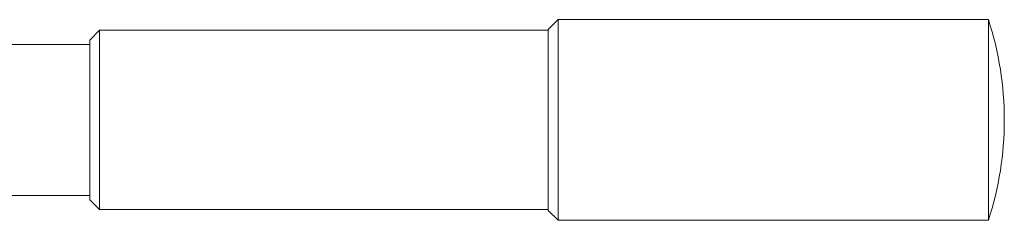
# Model space of a CAD drawing. Header units: inches. Extents: x 3.7 to 30.1, y 2.5 to 21.4.
# Tile 5 of 29: x 7.362 to 10.45, y 10.217 to 10.847. Entities that reach past the tile are written whole.
import ezdxf

# ---------------------------------------------------------------- set-up
doc = ezdxf.new("R2010")
doc.units = ezdxf.units.IN
doc.header["$MEASUREMENT"] = 0

msp = doc.modelspace()

# ---------------------------------------------------------------- linework, layer by layer
at = {"color": 7, "linetype": 'Continuous', "lineweight": 15}
for p, q in [((9.051, 10.8466), (9.0197, 10.8153)), ((10.3997, 10.8466), (9.051, 10.8466)), ((9.051, 10.8466), (9.051, 10.5222)), ((10.3997, 10.8466), (10.3997, 10.5222)), ((7.613, 10.8131), (7.5817, 10.7818)), ((9.0197, 10.8131), (7.613, 10.8131)), ((7.613, 10.8131), (7.613, 10.2501)), ((9.0197, 10.5231), (9.0197, 10.8153)), ((7.5817, 10.2813), (7.5817, 10.7818)), ((7.5817, 10.7691), (5.8882, 10.7691)), ((9.0197, 10.2478), (9.0197, 10.5231)), ((9.051, 10.5222), (9.051, 10.2166)), ((10.3997, 10.5222), (10.3997, 10.2166)), ((5.8882, 10.2941), (7.5817, 10.2941)), ((7.5817, 10.2813), (7.613, 10.2501)), ((7.613, 10.2501), (9.0197, 10.2501)), ((9.0197, 10.2478), (9.051, 10.2166)), ((9.051, 10.2166), (10.3997, 10.2166))]:
    msp.add_line(p, q, dxfattribs=at)
msp.add_arc((9.4325, 10.5316), 1.0173, 341.9614, 18.0386, dxfattribs=at)

doc.saveas('drawing.dxf')
